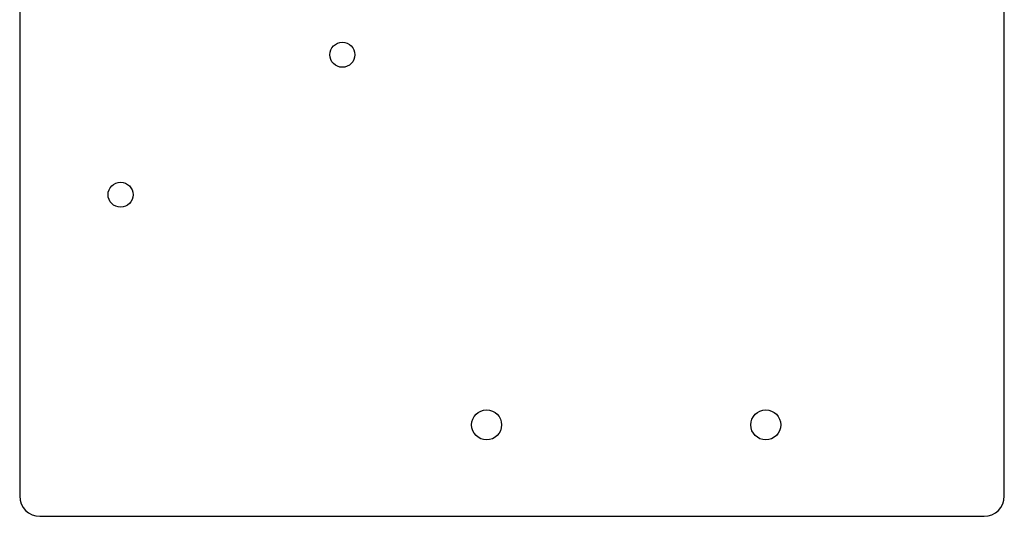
# Model space of a CAD drawing. Extents: x 0.7 to 99.3, y 0 to 99.4.
# Tile 1 of 4: x 0.7 to 99.3, y 0 to 49.7. Entities that reach past the tile are written whole.
import ezdxf

# ---------------------------------------------------------------- set-up
doc = ezdxf.new("R2010")
doc.units = 0
doc.layers.get('0').update_dxf_attribs({"linetype": 'CONTINUOUS'})

msp = doc.modelspace()

# ---------------------------------------------------------------- linework, layer by layer
at = {"color": 7}
for p, q in [((0.72411, 79.247674), (0.72411, 2.031788)), ((99.275889, 2.031788), (99.275889, 79.247674)), ((33.019814, 47.417693), (33.019814, 47.417693)), ((10.819617, 33.417947), (10.819617, 33.417947)), ((47.460002, 10.644335), (47.460002, 10.644335)), ((75.400002, 10.644335), (75.400002, 10.644335)), ((2.755887, 0), (97.244112, 0))]:
    msp.add_line(p, q, dxfattribs=at)
for points in [[(31.769654, 46.167534), (31.769566, 46.858016), (32.329332, 47.417781), (33.019814, 47.417693)], [(33.019814, 47.417693), (33.710293, 47.417781), (34.270058, 46.858013), (34.269971, 46.167534)], [(33.019814, 44.917938), (32.329555, 44.917851), (31.769877, 45.477274), (31.769654, 46.167534)], [(34.269971, 46.167534), (34.269748, 45.477274), (33.710073, 44.917851), (33.019814, 44.917938)], [(9.570016, 32.167787), (9.569928, 32.858049), (10.129354, 33.417727), (10.819617, 33.417947)], [(10.819617, 33.417947), (11.510096, 33.418035), (12.069862, 32.858267), (12.069774, 32.167787)], [(10.819617, 30.917628), (10.129354, 30.917848), (9.569928, 31.477525), (9.570016, 32.167787)], [(12.069774, 32.167787), (12.069862, 31.477308), (11.510096, 30.91754), (10.819617, 30.917628)], [(45.960143, 9.143938), (45.959923, 9.972466), (46.631473, 10.644256), (47.460002, 10.644335)], [(47.460002, 10.644335), (48.288527, 10.644256), (48.960078, 9.972463), (48.959857, 9.143938)], [(73.900143, 9.143938), (73.899923, 9.972466), (74.571473, 10.644256), (75.400002, 10.644335)], [(75.400002, 10.644335), (76.228527, 10.644256), (76.900078, 9.972463), (76.899857, 9.143938)], [(47.460002, 7.644101), (46.631693, 7.64418), (45.960233, 8.315629), (45.960143, 9.143938)], [(48.959857, 9.143938), (48.959767, 8.315629), (48.28831, 7.64418), (47.460002, 7.644101)], [(75.400002, 7.644101), (74.571693, 7.64418), (73.900233, 8.315629), (73.900143, 9.143938)], [(76.899857, 9.143938), (76.899767, 8.315629), (76.22831, 7.64418), (75.400002, 7.644101)], [(0.72411, 2.031788), (0.72411, 0.906074), (1.630159, 0), (2.755887, 0)], [(97.244112, 0), (98.36984, 0), (99.275889, 0.906074), (99.275889, 2.031788)]]:
    msp.add_open_spline(points, degree=3, dxfattribs=at)

doc.saveas('drawing.dxf')
